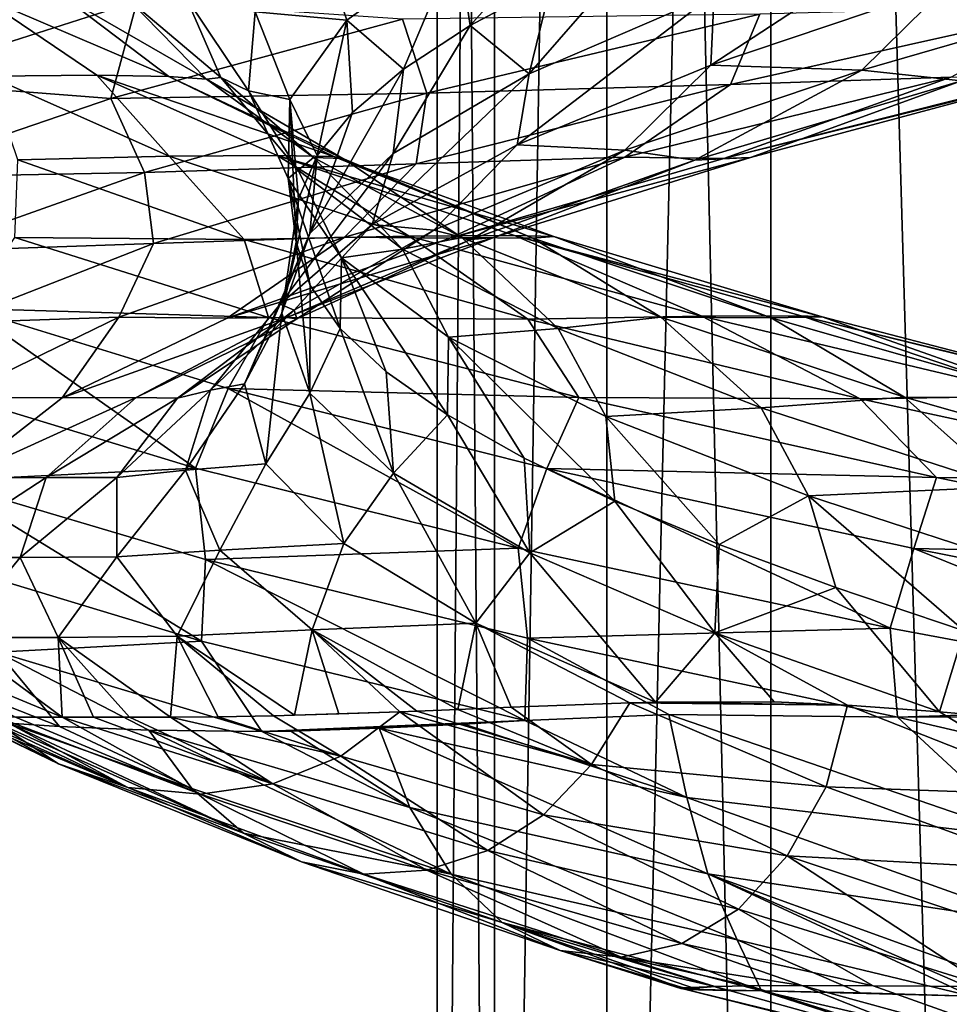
# Model space of a CAD drawing. Header units: metres. Extents: x -109 to 109, y -917 to 389.
# Tile 149 of 256: x -15.54 to -8.65, y -574.97 to -567.67. Entities that reach past the tile are written whole.
import ezdxf

# ---------------------------------------------------------------- set-up
doc = ezdxf.new("R2010")
doc.units = ezdxf.units.M
doc.layers.add('solid_24503124_XXX_01_SW0001', color=7, linetype='CONTINUOUS')

msp = doc.modelspace()

# ---------------------------------------------------------------- linework, layer by layer
at = {"layer": 'solid_24503124_XXX_01_SW0001'}
for points in [[(-12.446677, -536, -1.153355), (-12.446666, -589, -1.153364), (-12.446666, -589, 1.153364)], [(-12.446677, -536, -1.153355), (-12.02282, -536, -3.420787), (-12.446666, -589, -1.153364)], [(-12.446677, -536, 1.153355), (-12.446666, -589, 1.153364), (-12.022805, -589, 3.420848)], [(-12.446677, -536, 1.153355), (-12.446677, -536, -1.153355), (-12.446666, -589, 1.153364)], [(-12.02282, -536, 3.420787), (-12.446677, -536, 1.153355), (-12.022805, -589, 3.420848)], [(-12.02282, -536, -3.420787), (-12.022805, -589, -3.420848), (-12.446666, -589, -1.153364)], [(-12.02282, -536, -3.420787), (-11.189541, -536, -5.57173), (-12.022805, -589, -3.420848)], [(-11.189541, -536, 5.57173), (-12.02282, -536, 3.420787), (-12.022805, -589, 3.420848)], [(-11.189541, -536, -5.57173), (-11.1895, -589, -5.571813), (-12.022805, -589, -3.420848)], [(-11.189541, -536, 5.57173), (-12.022805, -589, 3.420848), (-11.1895, -589, 5.571813)], [(-11.189541, -536, -5.57173), (-9.975215, -536, -7.532933), (-11.1895, -589, -5.571813)], [(-11.189541, -536, 5.57173), (-11.1895, -589, 5.571813), (-9.97529, -589, 7.532837)], [(-9.975215, -536, 7.532933), (-11.189541, -536, 5.57173), (-9.97529, -589, 7.532837)], [(-9.975215, -536, -7.532933), (-9.97529, -589, -7.532837), (-11.1895, -589, -5.571813)], [(-9.975215, -536, -7.532933), (-8.421219, -589, -9.237588), (-9.97529, -589, -7.532837)], [(-9.975215, -536, 7.532933), (-9.97529, -589, 7.532837), (-8.421219, -589, 9.237588)], [(-9.975215, -536, -7.532933), (-8.421196, -536, -9.237612), (-8.421219, -589, -9.237588)], [(-8.421196, -536, 9.237612), (-9.975215, -536, 7.532933), (-8.421219, -589, 9.237588)], [(-12.29702, -567.090088, 5.799061), (-11.108786, -566.502686, 7.840318), (-12.202839, -567.718384, 5.771592)], [(-11.108786, -566.502686, 7.840318), (-11.599734, -567.397034, 6.90532), (-12.202839, -567.718384, 5.771592)], [(-10.418908, -568.010376, 9.167621), (-10.395983, -567.48291, 8.765985), (-8.708307, -566.891174, 10.443911)], [(-10.418908, -568.010376, 9.167621), (-8.708307, -566.891174, 10.443911), (-8.664308, -567.419678, 10.840956)], [(-16.525003, -568.130554, 9.176785), (-15.055043, -566.994629, 11.590578), (-16.826155, -567.579529, 8.822291)], [(-16.525003, -568.130554, 9.176785), (-14.669917, -567.537964, 11.920946), (-15.055043, -566.994629, 11.590578)], [(-13.32883, -567.028687, 3.852674), (-13.115928, -567.67749, 3.583363), (-13.794608, -567.615417, 1.490679)], [(-13.32883, -567.028687, 3.852674), (-12.29702, -567.090088, 5.799061), (-13.115928, -567.67749, 3.583363)], [(-11.764565, -568.074585, 6.819646), (-11.599734, -567.397034, 6.90532), (-10.894017, -567.07666, 7.973097)], [(-10.395983, -567.48291, 8.765985), (-11.764565, -568.074585, 6.819646), (-10.894017, -567.07666, 7.973097)], [(-13.115928, -567.67749, 3.583363), (-12.29702, -567.090088, 5.799061), (-12.697022, -568.040283, 4.583748)], [(-12.29702, -567.090088, 5.799061), (-12.202839, -567.718384, 5.771592), (-12.697022, -568.040283, 4.583748)], [(-11.764565, -568.074585, 6.819646), (-12.202839, -567.718384, 5.771592), (-11.599734, -567.397034, 6.90532)], [(-10.418908, -568.010376, 9.167621), (-8.664308, -567.419678, 10.840956), (-9.300047, -568.049072, 10.878997)], [(-8.664308, -567.419678, 10.840956), (-7.259343, -567.456726, 12.335523), (-9.300047, -568.049072, 10.878997)], [(-15.842166, -567.492188, -3.601118), (-14.967613, -568.08606, -6.317171), (-15.766237, -568.092102, -6.251059)], [(-14.435406, -568.095703, -5.733395), (-14.967613, -568.08606, -6.317171), (-15.842166, -567.492188, -3.601118)], [(-15.215054, -567.502808, -3.123763), (-14.435406, -568.095703, -5.733395), (-15.842166, -567.492188, -3.601118)], [(-14.154921, -568.114136, -4.557835), (-14.435406, -568.095703, -5.733395), (-15.215054, -567.502808, -3.123763)], [(-14.731516, -567.524231, -2.02825), (-14.154921, -568.114136, -4.557835), (-15.215054, -567.502808, -3.123763)], [(-14.306552, -567.509827, -0.210568), (-14.050089, -568.102173, -2.704136), (-14.731516, -567.524231, -2.02825)], [(-14.050089, -568.102173, -2.704136), (-14.154921, -568.114136, -4.557835), (-14.731516, -567.524231, -2.02825)], [(-13.844519, -568.202087, -0.916483), (-14.050089, -568.102173, -2.704136), (-14.306552, -567.509827, -0.210568)], [(-13.794608, -567.615417, 1.490679), (-13.844519, -568.202087, -0.916483), (-14.306552, -567.509827, -0.210568)], [(-11.855227, -568.601013, 7.214902), (-11.764565, -568.074585, 6.819646), (-10.395983, -567.48291, 8.765985)], [(-11.855227, -568.601013, 7.214902), (-10.395983, -567.48291, 8.765985), (-10.418908, -568.010376, 9.167621)], [(-9.300047, -568.049072, 10.878997), (-7.259343, -567.456726, 12.335523), (-8.562746, -568.128113, 12.165303)], [(-14.865024, -568.257935, 11.221583), (-14.669917, -567.537964, 11.920946), (-16.525003, -568.130554, 9.176785)], [(-14.865024, -568.257935, 11.221583), (-12.704072, -567.672058, 13.618356), (-14.669917, -567.537964, 11.920946)], [(-10.275273, -568.15509, 14.32486), (-7.637733, -567.567017, 15.88808), (-10.055908, -567.633728, 15.159885)], [(-8.641898, -568.101563, 14.601702), (-7.637733, -567.567017, 15.88808), (-10.275273, -568.15509, 14.32486)], [(-13.794608, -567.615417, 1.490679), (-13.53847, -568.264893, 1.259436), (-13.844519, -568.202087, -0.916483)], [(-13.794608, -567.615417, 1.490679), (-13.115928, -567.67749, 3.583363), (-13.53847, -568.264893, 1.259436)], [(-12.522863, -568.219971, 13.194069), (-10.055908, -567.633728, 15.159885), (-12.704072, -567.672058, 13.618356)], [(-10.275273, -568.15509, 14.32486), (-10.055908, -567.633728, 15.159885), (-12.522863, -568.219971, 13.194069)], [(-12.522863, -568.219971, 13.194069), (-12.704072, -567.672058, 13.618356), (-14.865024, -568.257935, 11.221583)], [(-13.53847, -568.264893, 1.259436), (-13.115928, -567.67749, 3.583363), (-13.335154, -568.681824, 2.103829)], [(-13.115928, -567.67749, 3.583363), (-13.07564, -568.361389, 3.35756), (-13.335154, -568.681824, 2.103829)], [(-13.115928, -567.67749, 3.583363), (-12.697022, -568.040283, 4.583748), (-13.07564, -568.361389, 3.35756)], [(-12.772965, -568.66626, 4.66408), (-12.697022, -568.040283, 4.583748), (-12.202839, -567.718384, 5.771592)], [(-11.764565, -568.074585, 6.819646), (-12.772965, -568.66626, 4.66408), (-12.202839, -567.718384, 5.771592)], [(-11.855227, -568.601013, 7.214902), (-10.418908, -568.010376, 9.167621), (-11.056263, -568.641357, 9.089366)], [(-10.418908, -568.010376, 9.167621), (-9.300047, -568.049072, 10.878997), (-11.056263, -568.641357, 9.089366)], [(-14.967613, -568.08606, -6.317171), (-14.432137, -568.684998, -8.909181), (-15.766237, -568.092102, -6.251059)], [(-15.766237, -568.092102, -6.251059), (-14.432137, -568.684998, -8.909181), (-15.552991, -568.712158, -8.286925)], [(-14.967613, -568.08606, -6.317171), (-13.631715, -568.679932, -8.83883), (-14.432137, -568.684998, -8.909181)], [(-13.212109, -568.68866, -8.167098), (-13.631715, -568.679932, -8.83883), (-14.967613, -568.08606, -6.317171)], [(-14.435406, -568.095703, -5.733395), (-13.212109, -568.68866, -8.167098), (-14.967613, -568.08606, -6.317171)], [(-13.147169, -568.704041, -6.948659), (-13.212109, -568.68866, -8.167098), (-14.435406, -568.095703, -5.733395)], [(-14.154921, -568.114136, -4.557835), (-13.147169, -568.704041, -6.948659), (-14.435406, -568.095703, -5.733395)], [(-14.050089, -568.102173, -2.704136), (-13.362556, -568.694519, -5.114523), (-14.154921, -568.114136, -4.557835)], [(-13.477668, -568.788818, -3.295998), (-13.362556, -568.694519, -5.114523), (-14.050089, -568.102173, -2.704136)], [(-13.844519, -568.202087, -0.916483), (-13.477668, -568.788818, -3.295998), (-14.050089, -568.102173, -2.704136)], [(-13.391484, -569.257935, 2.366203), (-13.07564, -568.361389, 3.35756), (-12.697022, -568.040283, 4.583748)], [(-12.772965, -568.66626, 4.66408), (-13.391484, -569.257935, 2.366203), (-12.697022, -568.040283, 4.583748)], [(-12.929309, -569.191711, 5.041359), (-12.772965, -568.66626, 4.66408), (-11.764565, -568.074585, 6.819646)], [(-12.929309, -569.191711, 5.041359), (-11.764565, -568.074585, 6.819646), (-11.855227, -568.601013, 7.214902)], [(-11.057218, -568.694031, 12.868622), (-8.641898, -568.101563, 14.601702), (-10.275273, -568.15509, 14.32486)], [(-10.323007, -568.702576, 12.553511), (-8.641898, -568.101563, 14.601702), (-11.057218, -568.694031, 12.868622)], [(-11.056263, -568.641357, 9.089366), (-9.300047, -568.049072, 10.878997), (-10.539412, -568.715759, 10.498399)], [(-9.300047, -568.049072, 10.878997), (-8.562746, -568.128113, 12.165303), (-10.539412, -568.715759, 10.498399)], [(-10.323007, -568.702576, 12.553511), (-7.978363, -568.111206, 14.160478), (-8.641898, -568.101563, 14.601702)], [(-7.91415, -568.103088, 13.373118), (-7.978363, -568.111206, 14.160478), (-10.323007, -568.702576, 12.553511)], [(-10.126249, -568.695496, 11.785974), (-7.91415, -568.103088, 13.373118), (-10.323007, -568.702576, 12.553511)], [(-8.562746, -568.128113, 12.165303), (-7.91415, -568.103088, 13.373118), (-10.126249, -568.695496, 11.785974)], [(-16.57766, -568.84375, 8.486893), (-14.865024, -568.257935, 11.221583), (-16.525003, -568.130554, 9.176785)], [(-13.362556, -568.694519, -5.114523), (-13.147169, -568.704041, -6.948659), (-14.154921, -568.114136, -4.557835)], [(-12.601628, -568.743164, 12.327126), (-10.275273, -568.15509, 14.32486), (-12.522863, -568.219971, 13.194069)], [(-11.057218, -568.694031, 12.868622), (-10.275273, -568.15509, 14.32486), (-12.601628, -568.743164, 12.327126)], [(-10.539412, -568.715759, 10.498399), (-8.562746, -568.128113, 12.165303), (-10.126249, -568.695496, 11.785974)], [(-14.614634, -568.806213, 10.833155), (-12.522863, -568.219971, 13.194069), (-14.865024, -568.257935, 11.221583)], [(-12.601628, -568.743164, 12.327126), (-12.522863, -568.219971, 13.194069), (-14.614634, -568.806213, 10.833155)], [(-13.844519, -568.202087, -0.916483), (-13.53847, -568.264893, 1.259436), (-13.55202, -568.852234, -1.102728)], [(-13.844519, -568.202087, -0.916483), (-13.55202, -568.852234, -1.102728), (-13.477668, -568.788818, -3.295998)], [(-14.614634, -568.806213, 10.833155), (-14.865024, -568.257935, 11.221583), (-16.57766, -568.84375, 8.486893)], [(-13.55202, -568.852234, -1.102728), (-13.53847, -568.264893, 1.259436), (-13.492569, -569.322388, -0.448548)], [(-13.53847, -568.264893, 1.259436), (-13.335154, -568.681824, 2.103829), (-13.474344, -569.001953, 0.831887)], [(-13.53847, -568.264893, 1.259436), (-13.474344, -569.001953, 0.831887), (-13.492569, -569.322388, -0.448548)], [(-13.391484, -569.257935, 2.366203), (-13.335154, -568.681824, 2.103829), (-13.07564, -568.361389, 3.35756)], [(-12.929309, -569.191711, 5.041359), (-11.855227, -568.601013, 7.214902), (-12.472192, -569.233643, 7.020636)], [(-11.855227, -568.601013, 7.214902), (-11.056263, -568.641357, 9.089366), (-12.472192, -569.233643, 7.020636)], [(-14.432137, -568.684998, -8.909181), (-13.875742, -569.302246, -10.865162), (-15.552991, -568.712158, -8.286925)], [(-13.631715, -568.679932, -8.83883), (-12.654246, -569.277893, -11.293485), (-14.432137, -568.684998, -8.909181)], [(-14.432137, -568.684998, -8.909181), (-12.654246, -569.277893, -11.293485), (-13.875742, -569.302246, -10.865162)], [(-13.631715, -568.679932, -8.83883), (-11.875119, -569.273804, -11.087732), (-12.654246, -569.277893, -11.293485)], [(-11.582498, -569.281555, -10.349763), (-11.875119, -569.273804, -11.087732), (-13.631715, -568.679932, -8.83883)], [(-13.212109, -568.68866, -8.167098), (-11.582498, -569.281555, -10.349763), (-13.631715, -568.679932, -8.83883)], [(-13.610495, -569.782349, 2.714612), (-13.391484, -569.257935, 2.366203), (-12.772965, -568.66626, 4.66408)], [(-13.610495, -569.782349, 2.714612), (-12.772965, -568.66626, 4.66408), (-12.929309, -569.191711, 5.041359)], [(-13.598827, -569.84967, -0.004554), (-13.474344, -569.001953, 0.831887), (-13.335154, -568.681824, 2.103829)], [(-13.391484, -569.257935, 2.366203), (-13.598827, -569.84967, -0.004554), (-13.335154, -568.681824, 2.103829)], [(-11.739575, -569.294006, -9.128422), (-11.582498, -569.281555, -10.349763), (-13.212109, -568.68866, -8.167098)], [(-13.147169, -568.704041, -6.948659), (-11.739575, -569.294006, -9.128422), (-13.212109, -568.68866, -8.167098)], [(-12.472192, -569.233643, 7.020636), (-11.056263, -568.641357, 9.089366), (-12.198554, -569.303406, 8.515616)], [(-11.056263, -568.641357, 9.089366), (-10.539412, -568.715759, 10.498399), (-12.198554, -569.303406, 8.515616)], [(-15.552991, -568.712158, -8.286925), (-13.875742, -569.302246, -10.865162), (-15.575352, -569.287537, -9.389986)], [(-14.547592, -569.331238, 9.957855), (-12.601628, -568.743164, 12.327126), (-14.614634, -568.806213, 10.833155)], [(-13.134178, -569.286438, 10.741404), (-12.601628, -568.743164, 12.327126), (-14.547592, -569.331238, 9.957855)], [(-13.477668, -568.788818, -3.295998), (-12.704839, -569.375488, -5.576063), (-13.362556, -568.694519, -5.114523)], [(-13.362556, -568.694519, -5.114523), (-12.265036, -569.286865, -7.368219), (-13.147169, -568.704041, -6.948659)], [(-12.704839, -569.375488, -5.576063), (-12.265036, -569.286865, -7.368219), (-13.362556, -568.694519, -5.114523)], [(-12.265036, -569.286865, -7.368219), (-11.739575, -569.294006, -9.128422), (-13.147169, -568.704041, -6.948659)], [(-13.134178, -569.286438, 10.741404), (-11.057218, -568.694031, 12.868622), (-12.601628, -568.743164, 12.327126)], [(-12.352666, -569.293945, 10.562982), (-11.057218, -568.694031, 12.868622), (-13.134178, -569.286438, 10.741404)], [(-12.352666, -569.293945, 10.562982), (-10.323007, -568.702576, 12.553511), (-11.057218, -568.694031, 12.868622)], [(-10.126249, -568.695496, 11.785974), (-10.323007, -568.702576, 12.553511), (-12.352666, -569.293945, 10.562982)], [(-12.02848, -569.287964, 9.837851), (-10.126249, -568.695496, 11.785974), (-12.352666, -569.293945, 10.562982)], [(-12.198554, -569.303406, 8.515616), (-10.539412, -568.715759, 10.498399), (-12.02848, -569.287964, 9.837851)], [(-10.539412, -568.715759, 10.498399), (-10.126249, -568.695496, 11.785974), (-12.02848, -569.287964, 9.837851)], [(-16.26495, -569.392456, 8.145424), (-14.614634, -568.806213, 10.833155), (-16.57766, -568.84375, 8.486893)], [(-14.547592, -569.331238, 9.957855), (-14.614634, -568.806213, 10.833155), (-16.26495, -569.392456, 8.145424)], [(-13.477668, -568.788818, -3.295998), (-13.55202, -568.852234, -1.102728), (-13.156736, -569.439636, -3.431556)], [(-13.477668, -568.788818, -3.295998), (-13.156736, -569.439636, -3.431556), (-12.704839, -569.375488, -5.576063)], [(-13.55202, -568.852234, -1.102728), (-13.492569, -569.322388, -0.448548), (-13.389239, -569.642883, -1.725025)], [(-13.55202, -568.852234, -1.102728), (-13.389239, -569.642883, -1.725025), (-13.165623, -569.962769, -2.983856)], [(-13.156736, -569.439636, -3.431556), (-13.55202, -568.852234, -1.102728), (-13.165623, -569.962769, -2.983856)], [(-13.598827, -569.84967, -0.004554), (-13.492569, -569.322388, -0.448548), (-13.474344, -569.001953, 0.831887)], [(-13.610495, -569.782349, 2.714612), (-12.929309, -569.191711, 5.041359), (-13.505825, -569.825928, 4.736227)], [(-12.929309, -569.191711, 5.041359), (-12.472192, -569.233643, 7.020636), (-13.505825, -569.825928, 4.736227)], [(-13.875135, -570.372986, 0.304589), (-13.598827, -569.84967, -0.004554), (-13.391484, -569.257935, 2.366203)], [(-13.875135, -570.372986, 0.304589), (-13.391484, -569.257935, 2.366203), (-13.610495, -569.782349, 2.714612)], [(-13.505825, -569.825928, 4.736227), (-12.472192, -569.233643, 7.020636), (-13.487576, -569.891052, 6.274537)], [(-12.472192, -569.233643, 7.020636), (-12.198554, -569.303406, 8.515616), (-13.487576, -569.891052, 6.274537)], [(-11.875119, -569.273804, -11.087732), (-10.485344, -569.870789, -13.327873), (-12.654246, -569.277893, -11.293485)], [(-11.875119, -569.273804, -11.087732), (-9.750129, -569.867676, -12.991826), (-10.485344, -569.870789, -13.327873)], [(-9.594952, -569.874451, -12.21172), (-9.750129, -569.867676, -12.991826), (-11.875119, -569.273804, -11.087732)], [(-11.582498, -569.281555, -10.349763), (-9.594952, -569.874451, -12.21172), (-11.875119, -569.273804, -11.087732)], [(-16.05162, -569.919312, 7.286073), (-14.547592, -569.331238, 9.957855), (-16.26495, -569.392456, 8.145424)], [(-14.806677, -569.878845, 8.284166), (-14.547592, -569.331238, 9.957855), (-16.05162, -569.919312, 7.286073)], [(-15.575352, -569.287537, -9.389986), (-13.697591, -569.879944, -11.964764), (-15.925103, -569.813171, -9.651571)], [(-13.875742, -569.302246, -10.865162), (-13.697591, -569.879944, -11.964764), (-15.575352, -569.287537, -9.389986)], [(-14.806677, -569.878845, 8.284166), (-13.134178, -569.286438, 10.741404), (-14.547592, -569.331238, 9.957855)], [(-14.003758, -569.885315, 8.249523), (-13.134178, -569.286438, 10.741404), (-14.806677, -569.878845, 8.284166)], [(-14.003758, -569.885315, 8.249523), (-12.352666, -569.293945, 10.562982), (-13.134178, -569.286438, 10.741404)], [(-12.02848, -569.287964, 9.837851), (-12.352666, -569.293945, 10.562982), (-14.003758, -569.885315, 8.249523)], [(-13.560299, -569.880371, 7.587471), (-12.02848, -569.287964, 9.837851), (-14.003758, -569.885315, 8.249523)], [(-12.654246, -569.277893, -11.293485), (-11.774807, -569.892273, -13.110914), (-13.875742, -569.302246, -10.865162)], [(-13.875742, -569.302246, -10.865162), (-11.774807, -569.892273, -13.110914), (-13.697591, -569.879944, -11.964764)], [(-13.598827, -569.84967, -0.004554), (-13.389505, -570.441345, -2.37501), (-13.492569, -569.322388, -0.448548)], [(-12.198554, -569.303406, 8.515616), (-12.02848, -569.287964, 9.837851), (-13.560299, -569.880371, 7.587471)], [(-13.487576, -569.891052, 6.274537), (-12.198554, -569.303406, 8.515616), (-13.560299, -569.880371, 7.587471)], [(-13.389505, -570.441345, -2.37501), (-13.389239, -569.642883, -1.725025), (-13.492569, -569.322388, -0.448548)], [(-12.704839, -569.375488, -5.576063), (-11.549874, -569.962158, -7.688688), (-12.265036, -569.286865, -7.368219)], [(-12.654246, -569.277893, -11.293485), (-10.485344, -569.870789, -13.327873), (-11.774807, -569.892273, -13.110914)], [(-12.265036, -569.286865, -7.368219), (-10.791109, -569.879211, -9.395947), (-11.739575, -569.294006, -9.128422)], [(-11.549874, -569.962158, -7.688688), (-10.791109, -569.879211, -9.395947), (-12.265036, -569.286865, -7.368219)], [(-11.739575, -569.294006, -9.128422), (-9.973746, -569.883911, -11.029042), (-11.582498, -569.281555, -10.349763)], [(-10.791109, -569.879211, -9.395947), (-9.973746, -569.883911, -11.029042), (-11.739575, -569.294006, -9.128422)], [(-9.973746, -569.883911, -11.029042), (-9.594952, -569.874451, -12.21172), (-11.582498, -569.281555, -10.349763)], [(-12.704839, -569.375488, -5.576063), (-13.156736, -569.439636, -3.431556), (-12.364128, -570.027039, -5.656627)], [(-12.704839, -569.375488, -5.576063), (-12.364128, -570.027039, -5.656627), (-11.549874, -569.962158, -7.688688)], [(-13.156736, -569.439636, -3.431556), (-13.165623, -569.962769, -2.983856), (-12.825065, -570.282166, -4.213906)], [(-13.156736, -569.439636, -3.431556), (-12.825065, -570.282166, -4.213906), (-12.370355, -570.60144, -5.405909)], [(-12.364128, -570.027039, -5.656627), (-13.156736, -569.439636, -3.431556), (-12.370355, -570.60144, -5.405909)], [(-13.389505, -570.441345, -2.37501), (-13.165623, -569.962769, -2.983856), (-13.389239, -569.642883, -1.725025)], [(-13.610495, -569.782349, 2.714612), (-13.505825, -569.825928, 4.736227), (-14.12608, -570.418274, 2.306937)], [(-13.875135, -570.372986, 0.304589), (-13.610495, -569.782349, 2.714612), (-14.12608, -570.418274, 2.306937)], [(-15.925103, -569.813171, -9.651571), (-14.236465, -570.996033, -12.433643), (-16.187771, -570.403625, -9.757615)], [(-15.925103, -569.813171, -9.651571), (-13.995942, -570.405701, -12.283809), (-14.236465, -570.996033, -12.433643)], [(-13.697591, -569.879944, -11.964764), (-13.995942, -570.405701, -12.283809), (-15.925103, -569.813171, -9.651571)], [(-13.505825, -569.825928, 4.736227), (-13.487576, -569.891052, 6.274537), (-14.371229, -570.478699, 3.844574)], [(-14.12608, -570.418274, 2.306937), (-13.505825, -569.825928, 4.736227), (-14.371229, -570.478699, 3.844574)], [(-13.716226, -570.963684, -2.114608), (-13.598827, -569.84967, -0.004554), (-13.875135, -570.372986, 0.304589)], [(-13.716226, -570.963684, -2.114608), (-13.389505, -570.441345, -2.37501), (-13.598827, -569.84967, -0.004554)], [(-16.025211, -570.471313, 5.572366), (-14.806677, -569.878845, 8.284166), (-16.05162, -569.919312, 7.286073)], [(-15.226392, -570.476624, 5.68316), (-14.806677, -569.878845, 8.284166), (-16.025211, -570.471313, 5.572366)], [(-15.226392, -570.476624, 5.68316), (-14.003758, -569.885315, 8.249523), (-14.806677, -569.878845, 8.284166)], [(-13.560299, -569.880371, 7.587471), (-14.003758, -569.885315, 8.249523), (-15.226392, -570.476624, 5.68316)], [(-14.67637, -570.472778, 5.103939), (-13.560299, -569.880371, 7.587471), (-15.226392, -570.476624, 5.68316)], [(-13.487576, -569.891052, 6.274537), (-13.560299, -569.880371, 7.587471), (-14.67637, -570.472778, 5.103939)], [(-14.371229, -570.478699, 3.844574), (-13.487576, -569.891052, 6.274537), (-14.67637, -570.472778, 5.103939)], [(-13.697591, -569.879944, -11.964764), (-11.397403, -570.472351, -14.169531), (-13.995942, -570.405701, -12.283809)], [(-11.774807, -569.892273, -13.110914), (-11.397403, -570.472351, -14.169531), (-13.697591, -569.879944, -11.964764)], [(-10.485344, -569.870789, -13.327873), (-9.313837, -570.482361, -14.955795), (-11.774807, -569.892273, -13.110914)], [(-11.774807, -569.892273, -13.110914), (-9.313837, -570.482361, -14.955795), (-11.397403, -570.472351, -14.169531)], [(-11.549874, -569.962158, -7.688688), (-10.04695, -570.548889, -9.569639), (-10.791109, -569.879211, -9.395947)], [(-10.791109, -569.879211, -9.395947), (-8.984488, -570.471619, -11.133191), (-9.973746, -569.883911, -11.029042)], [(-10.04695, -570.548889, -9.569639), (-8.984488, -570.471619, -11.133191), (-10.791109, -569.879211, -9.395947)], [(-9.750129, -569.867676, -12.991826), (-7.994604, -570.463684, -14.953618), (-10.485344, -569.870789, -13.327873)], [(-10.485344, -569.870789, -13.327873), (-7.994604, -570.463684, -14.953618), (-9.313837, -570.482361, -14.955795)], [(-9.973746, -569.883911, -11.029042), (-7.903038, -570.473816, -12.592506), (-9.594952, -569.874451, -12.21172)], [(-8.984488, -570.471619, -11.133191), (-7.903038, -570.473816, -12.592506), (-9.973746, -569.883911, -11.029042)], [(-9.750129, -569.867676, -12.991826), (-7.325572, -570.461548, -14.497144), (-7.994604, -570.463684, -14.953618)], [(-7.31289, -570.467407, -13.699244), (-7.325572, -570.461548, -14.497144), (-9.750129, -569.867676, -12.991826)], [(-9.594952, -569.874451, -12.21172), (-7.31289, -570.467407, -13.699244), (-9.750129, -569.867676, -12.991826)], [(-7.903038, -570.473816, -12.592506), (-7.31289, -570.467407, -13.699244), (-9.594952, -569.874451, -12.21172)], [(-13.389505, -570.441345, -2.37501), (-12.770492, -571.03302, -4.672868), (-13.165623, -569.962769, -2.983856)], [(-12.770492, -571.03302, -4.672868), (-12.825065, -570.282166, -4.213906), (-13.165623, -569.962769, -2.983856)], [(-11.549874, -569.962158, -7.688688), (-12.364128, -570.027039, -5.656627), (-11.198804, -570.61438, -7.711452)], [(-11.549874, -569.962158, -7.688688), (-11.198804, -570.61438, -7.711452), (-10.04695, -570.548889, -9.569639)], [(-12.364128, -570.027039, -5.656627), (-12.370355, -570.60144, -5.405909), (-11.803482, -570.921265, -6.551516)], [(-12.364128, -570.027039, -5.656627), (-11.803482, -570.921265, -6.551516), (-11.130264, -571.241333, -7.639178)], [(-11.198804, -570.61438, -7.711452), (-12.364128, -570.027039, -5.656627), (-11.130264, -571.241333, -7.639178)], [(-12.770492, -571.03302, -4.672868), (-12.370355, -570.60144, -5.405909), (-12.825065, -570.282166, -4.213906)], [(-16.187771, -570.403625, -9.757615), (-14.236465, -570.996033, -12.433643), (-16.129316, -571.090637, -10.042293)], [(-14.12608, -570.418274, 2.306937), (-14.371229, -570.478699, 3.844574), (-14.820116, -571.066284, 1.298307)], [(-14.311815, -571.010559, -0.193563), (-14.12608, -570.418274, 2.306937), (-14.820116, -571.066284, 1.298307)], [(-13.875135, -570.372986, 0.304589), (-14.12608, -570.418274, 2.306937), (-14.311815, -571.010559, -0.193563)], [(-13.716226, -570.963684, -2.114608), (-13.875135, -570.372986, 0.304589), (-14.311815, -571.010559, -0.193563)], [(-13.995942, -570.405701, -12.283809), (-11.846119, -571.58844, -14.725166), (-14.236465, -570.996033, -12.433643)], [(-13.995942, -570.405701, -12.283809), (-11.634964, -570.99823, -14.536006), (-11.846119, -571.58844, -14.725166)], [(-11.397403, -570.472351, -14.169531), (-11.634964, -570.99823, -14.536006), (-13.995942, -570.405701, -12.283809)], [(-13.138769, -571.554321, -4.469337), (-13.389505, -570.441345, -2.37501), (-13.716226, -570.963684, -2.114608)], [(-13.138769, -571.554321, -4.469337), (-12.770492, -571.03302, -4.672868), (-13.389505, -570.441345, -2.37501)], [(-15.984948, -571.067993, 2.943629), (-15.226392, -570.476624, 5.68316), (-16.025211, -570.471313, 5.572366)], [(-14.67637, -570.472778, 5.103939), (-15.226392, -570.476624, 5.68316), (-15.984948, -571.067993, 2.943629)], [(-15.342985, -571.065186, 2.464195), (-14.67637, -570.472778, 5.103939), (-15.984948, -571.067993, 2.943629)], [(-14.371229, -570.478699, 3.844574), (-14.67637, -570.472778, 5.103939), (-15.342985, -571.065186, 2.464195)], [(-14.820116, -571.066284, 1.298307), (-14.371229, -570.478699, 3.844574), (-15.342985, -571.065186, 2.464195)], [(-11.397403, -570.472351, -14.169531), (-8.747556, -571.064758, -15.940045), (-11.634964, -570.99823, -14.536006)], [(-9.313837, -570.482361, -14.955795), (-8.747556, -571.064758, -15.940045), (-11.397403, -570.472351, -14.169531)], [(-10.04695, -570.548889, -9.569639), (-8.239738, -571.135559, -11.160102), (-8.984488, -570.471619, -11.133191)], [(-7.994604, -570.463684, -14.953618), (-6.572353, -571.072449, -16.349598), (-9.313837, -570.482361, -14.955795)], [(-9.313837, -570.482361, -14.955795), (-6.572353, -571.072449, -16.349598), (-8.747556, -571.064758, -15.940045)], [(-8.984488, -570.471619, -11.133191), (-6.902252, -571.063965, -12.529258), (-7.903038, -570.473816, -12.592506)], [(-8.239738, -571.135559, -11.160102), (-6.902252, -571.063965, -12.529258), (-8.984488, -570.471619, -11.133191)], [(-10.04695, -570.548889, -9.569639), (-11.198804, -570.61438, -7.711452), (-9.695217, -571.201782, -9.533219)], [(-10.04695, -570.548889, -9.569639), (-9.695217, -571.201782, -9.533219), (-8.239738, -571.135559, -11.160102)], [(-12.770492, -571.03302, -4.672868), (-11.760395, -571.624756, -6.827435), (-12.370355, -570.60144, -5.405909)], [(-11.760395, -571.624756, -6.827435), (-11.803482, -570.921265, -6.551516), (-12.370355, -570.60144, -5.405909)], [(-11.198804, -570.61438, -7.711452), (-11.130264, -571.241333, -7.639178), (-10.358913, -571.560852, -8.656773)], [(-9.695217, -571.201782, -9.533219), (-11.198804, -570.61438, -7.711452), (-10.358913, -571.560852, -8.656773)], [(-11.760395, -571.624756, -6.827435), (-11.130264, -571.241333, -7.639178), (-11.803482, -570.921265, -6.551516)], [(-14.236465, -570.996033, -12.433643), (-14.162586, -571.674194, -12.666452), (-16.129316, -571.090637, -10.042293)], [(-14.311815, -571.010559, -0.193563), (-14.820116, -571.066284, 1.298307), (-14.821083, -571.653931, -1.28731)], [(-14.058058, -571.602844, -2.687937), (-14.311815, -571.010559, -0.193563), (-14.821083, -571.653931, -1.28731)], [(-13.716226, -570.963684, -2.114608), (-14.311815, -571.010559, -0.193563), (-14.058058, -571.602844, -2.687937)], [(-14.236465, -570.996033, -12.433643), (-11.846119, -571.58844, -14.725166), (-14.162586, -571.674194, -12.666452)], [(-13.138769, -571.554321, -4.469337), (-13.716226, -570.963684, -2.114608), (-14.058058, -571.602844, -2.687937)], [(-11.634964, -570.99823, -14.536006), (-9.092349, -572.180908, -16.565409), (-11.846119, -571.58844, -14.725166)], [(-11.634964, -570.99823, -14.536006), (-8.917, -571.590759, -16.342676), (-9.092349, -572.180908, -16.565409)], [(-8.747556, -571.064758, -15.940045), (-8.917, -571.590759, -16.342676), (-11.634964, -570.99823, -14.536006)], [(-15.342985, -571.065186, 2.464195), (-15.984948, -571.067993, 2.943629), (-16.253208, -571.659363, 0.113548)], [(-15.537478, -571.657654, -0.251645), (-15.342985, -571.065186, 2.464195), (-16.253208, -571.659363, 0.113548)], [(-14.192978, -572.278564, -12.485364), (-16.154459, -571.686035, -9.815459), (-16.129316, -571.090637, -10.042293)], [(-14.192978, -572.278564, -12.485364), (-16.129316, -571.090637, -10.042293), (-14.162586, -571.674194, -12.666452)], [(-14.820116, -571.066284, 1.298307), (-15.342985, -571.065186, 2.464195), (-15.537478, -571.657654, -0.251645)], [(-14.821083, -571.653931, -1.28731), (-14.820116, -571.066284, 1.298307), (-15.537478, -571.657654, -0.251645)], [(-12.160722, -572.144958, -6.687591), (-12.770492, -571.03302, -4.672868), (-13.138769, -571.554321, -4.469337)], [(-12.160722, -572.144958, -6.687591), (-11.760395, -571.624756, -6.827435), (-12.770492, -571.03302, -4.672868)], [(-8.747556, -571.064758, -15.940045), (-5.832528, -571.657227, -17.225508), (-8.917, -571.590759, -16.342676)], [(-6.572353, -571.072449, -16.349598), (-5.832528, -571.657227, -17.225508), (-8.747556, -571.064758, -15.940045)], [(-8.239738, -571.135559, -11.160102), (-9.695217, -571.201782, -9.533219), (-7.897261, -571.789185, -11.064996)], [(-11.760395, -571.624756, -6.827435), (-10.390201, -572.216431, -8.773203), (-11.130264, -571.241333, -7.639178)], [(-10.390201, -572.216431, -8.773203), (-10.358913, -571.560852, -8.656773), (-11.130264, -571.241333, -7.639178)], [(-9.695217, -571.201782, -9.533219), (-10.358913, -571.560852, -8.656773), (-9.494844, -571.880371, -9.596659)], [(-9.695217, -571.201782, -9.533219), (-9.494844, -571.880371, -9.596659), (-8.544124, -572.200317, -10.451688)], [(-7.897261, -571.789185, -11.064996), (-9.695217, -571.201782, -9.533219), (-8.544124, -572.200317, -10.451688)], [(-14.058058, -571.602844, -2.687937), (-14.821083, -571.653931, -1.28731), (-14.373764, -572.241577, -3.833894)], [(-13.373458, -572.195129, -5.100007), (-14.058058, -571.602844, -2.687937), (-14.373764, -572.241577, -3.833894)], [(-11.846119, -571.58844, -14.725166), (-11.77725, -572.256531, -14.906149), (-14.162586, -571.674194, -12.666452)], [(-13.138769, -571.554321, -4.469337), (-14.058058, -571.602844, -2.687937), (-13.373458, -572.195129, -5.100007)], [(-12.160722, -572.144958, -6.687591), (-13.138769, -571.554321, -4.469337), (-13.373458, -572.195129, -5.100007)], [(-11.846119, -571.58844, -14.725166), (-9.092349, -572.180908, -16.565409), (-11.77725, -572.256531, -14.906149)], [(-10.390201, -572.216431, -8.773203), (-9.494844, -571.880371, -9.596659), (-10.358913, -571.560852, -8.656773)], [(-8.917, -571.590759, -16.342676), (-6.05733, -572.747864, -17.89481), (-9.092349, -572.180908, -16.565409)], [(-8.917, -571.590759, -16.342676), (-5.928623, -572.183289, -17.651814), (-6.05733, -572.747864, -17.89481)], [(-5.832528, -571.657227, -17.225508), (-5.928623, -572.183289, -17.651814), (-8.917, -571.590759, -16.342676)], [(-15.537478, -571.657654, -0.251645), (-16.253208, -571.659363, 0.113548), (-16.024088, -572.250671, -2.719827)], [(-15.254622, -572.250061, -2.959555), (-15.537478, -571.657654, -0.251645), (-16.024088, -572.250671, -2.719827)], [(-14.821083, -571.653931, -1.28731), (-15.537478, -571.657654, -0.251645), (-15.254622, -572.250061, -2.959555)], [(-14.373764, -572.241577, -3.833894), (-14.821083, -571.653931, -1.28731), (-15.254622, -572.250061, -2.959555)], [(-11.797373, -572.866455, -14.770865), (-14.192978, -572.278564, -12.485364), (-14.162586, -571.674194, -12.666452)], [(-11.797373, -572.866455, -14.770865), (-14.162586, -571.674194, -12.666452), (-11.77725, -572.256531, -14.906149)], [(-10.830534, -572.729065, -8.678688), (-11.760395, -571.624756, -6.827435), (-12.160722, -572.144958, -6.687591)], [(-10.830534, -572.729065, -8.678688), (-10.390201, -572.216431, -8.773203), (-11.760395, -571.624756, -6.827435)], [(-15.702374, -572.358765, -10.015568), (-16.154459, -571.686035, -9.815459), (-14.192978, -572.278564, -12.485364)], [(-10.390201, -572.216431, -8.773203), (-8.725525, -572.802307, -10.430672), (-9.494844, -571.880371, -9.596659)], [(-8.725525, -572.802307, -10.430672), (-8.544124, -572.200317, -10.451688), (-9.494844, -571.880371, -9.596659)], [(-12.160722, -572.144958, -6.687591), (-13.373458, -572.195129, -5.100007), (-12.29501, -572.784241, -7.333962)], [(-12.160722, -572.144958, -6.687591), (-12.29501, -572.784241, -7.333962), (-11.89985, -572.7677, -7.70161)], [(-11.020482, -572.734314, -8.508163), (-12.160722, -572.144958, -6.687591), (-11.89985, -572.7677, -7.70161)], [(-11.020482, -572.734314, -8.508163), (-10.830534, -572.729065, -8.678688), (-12.160722, -572.144958, -6.687591)], [(-9.092349, -572.180908, -16.565409), (-9.036329, -572.84082, -16.71361), (-11.77725, -572.256531, -14.906149)], [(-9.092349, -572.180908, -16.565409), (-6.05733, -572.747864, -17.89481), (-9.036329, -572.84082, -16.71361)], [(-15.224383, -572.840637, -5.439575), (-16.024088, -572.250671, -2.719827), (-16.656275, -572.248596, -3.232146)], [(-15.570696, -572.839905, -5.630443), (-15.224383, -572.840637, -5.439575), (-16.656275, -572.248596, -3.232146)], [(-15.254622, -572.250061, -2.959555), (-16.024088, -572.250671, -2.719827), (-15.224383, -572.840637, -5.439575)], [(-14.373764, -572.241577, -3.833894), (-15.254622, -572.250061, -2.959555), (-14.422752, -572.840454, -5.611055)], [(-14.99228, -572.841064, -5.426251), (-15.254622, -572.250061, -2.959555), (-15.224383, -572.840637, -5.439575)], [(-14.725906, -572.841248, -5.482072), (-14.422752, -572.840454, -5.611055), (-15.254622, -572.250061, -2.959555)], [(-14.99228, -572.841064, -5.426251), (-14.725906, -572.841248, -5.482072), (-15.254622, -572.250061, -2.959555)], [(-14.070755, -572.837463, -5.821663), (-14.373764, -572.241577, -3.833894), (-14.422752, -572.840454, -5.611055)], [(-13.373458, -572.195129, -5.100007), (-14.373764, -572.241577, -3.833894), (-13.502952, -572.82666, -6.250412)], [(-13.658456, -572.830383, -6.124632), (-13.502952, -572.82666, -6.250412), (-14.373764, -572.241577, -3.833894)], [(-14.070755, -572.837463, -5.821663), (-13.658456, -572.830383, -6.124632), (-14.373764, -572.241577, -3.833894)], [(-13.373458, -572.195129, -5.100007), (-13.502952, -572.82666, -6.250412), (-13.174464, -572.8172, -6.531047)], [(-12.72463, -572.801392, -6.936353), (-13.373458, -572.195129, -5.100007), (-13.174464, -572.8172, -6.531047)], [(-12.59781, -572.796509, -7.053126), (-12.29501, -572.784241, -7.333962), (-13.373458, -572.195129, -5.100007)], [(-12.72463, -572.801392, -6.936353), (-12.59781, -572.796509, -7.053126), (-13.373458, -572.195129, -5.100007)], [(-10.731785, -572.819885, -15.645109), (-11.797373, -572.866455, -14.770865), (-11.77725, -572.256531, -14.906149)], [(-10.731785, -572.819885, -15.645109), (-11.77725, -572.256531, -14.906149), (-9.036329, -572.84082, -16.71361)], [(-9.950114, -572.726685, -9.447447), (-10.390201, -572.216431, -8.773203), (-10.830534, -572.729065, -8.678688)], [(-9.40806, -572.751404, -9.898901), (-8.725525, -572.802307, -10.430672), (-10.390201, -572.216431, -8.773203)], [(-9.40806, -572.751404, -9.898901), (-10.390201, -572.216431, -8.773203), (-9.950114, -572.726685, -9.447447)], [(-8.725525, -572.802307, -10.430672), (-8.497381, -572.819885, -10.597304), (-8.544124, -572.200317, -10.451688)], [(-15.244854, -572.909546, -9.92467), (-16.728813, -572.323792, -7.14776), (-15.702374, -572.358765, -10.015568)], [(-15.621637, -572.885376, -8.903455), (-16.728813, -572.323792, -7.14776), (-15.244854, -572.909546, -9.92467)], [(-13.745282, -572.946228, -12.564503), (-15.702374, -572.358765, -10.015568), (-14.192978, -572.278564, -12.485364)], [(-13.745282, -572.946228, -12.564503), (-14.192978, -572.278564, -12.485364), (-11.797373, -572.866455, -14.770865)], [(-14.584007, -572.93689, -11.256349), (-15.702374, -572.358765, -10.015568), (-13.745282, -572.946228, -12.564503)], [(-14.584007, -572.93689, -11.256349), (-15.244854, -572.909546, -9.92467), (-15.702374, -572.358765, -10.015568)], [(-11.304389, -573.192139, -8.731471), (-11.89985, -572.7677, -7.70161), (-12.29501, -572.784241, -7.333962)], [(-11.304389, -573.192139, -8.731471), (-11.020482, -572.734314, -8.508163), (-11.89985, -572.7677, -7.70161)], [(-11.304389, -573.192139, -8.731471), (-9.565505, -573.357544, -10.153174), (-11.020482, -572.734314, -8.508163)], [(-9.40806, -572.751404, -9.898901), (-10.830534, -572.729065, -8.678688), (-11.020482, -572.734314, -8.508163)], [(-9.565505, -573.357544, -10.153174), (-9.40806, -572.751404, -9.898901), (-11.020482, -572.734314, -8.508163)], [(-9.40806, -572.751404, -9.898901), (-9.950114, -572.726685, -9.447447), (-10.830534, -572.729065, -8.678688)], [(-7.706389, -573.423706, -11.306683), (-9.40806, -572.751404, -9.898901), (-9.565505, -573.357544, -10.153174)], [(-7.706389, -573.423706, -11.306683), (-8.725525, -572.802307, -10.430672), (-9.40806, -572.751404, -9.898901)], [(-6.05733, -572.747864, -17.89481), (-7.208167, -572.839478, -17.54324), (-9.036329, -572.84082, -16.71361)], [(-14.738536, -573.36261, -8.052911), (-15.914625, -572.841675, -6.38502), (-15.959379, -572.845703, -6.817491)], [(-15.25133, -573.18573, -8.333836), (-15.959379, -572.845703, -6.817491), (-15.943014, -572.853577, -7.363431)], [(-14.738536, -573.36261, -8.052911), (-15.959379, -572.845703, -6.817491), (-15.25133, -573.18573, -8.333836)], [(-14.738536, -573.36261, -8.052911), (-15.825725, -572.840088, -6.051075), (-15.914625, -572.841675, -6.38502)], [(-14.738536, -573.36261, -8.052911), (-15.707213, -572.839722, -5.803986), (-15.825725, -572.840088, -6.051075)], [(-14.200373, -573.41156, -7.758574), (-15.570696, -572.839905, -5.630443), (-15.707213, -572.839722, -5.803986)], [(-14.200373, -573.41156, -7.758574), (-15.707213, -572.839722, -5.803986), (-14.738536, -573.36261, -8.052911)], [(-14.200373, -573.41156, -7.758574), (-15.224383, -572.840637, -5.439575), (-15.570696, -572.839905, -5.630443)], [(-13.66513, -573.333679, -7.466455), (-14.99228, -572.841064, -5.426251), (-15.224383, -572.840637, -5.439575)], [(-13.66513, -573.333679, -7.466455), (-15.224383, -572.840637, -5.439575), (-14.200373, -573.41156, -7.758574)], [(-13.66513, -573.333679, -7.466455), (-14.725906, -572.841248, -5.482072), (-14.99228, -572.841064, -5.426251)], [(-13.66513, -573.333679, -7.466455), (-14.422752, -572.840454, -5.611055), (-14.725906, -572.841248, -5.482072)], [(-13.161093, -573.130005, -7.191742), (-14.070755, -572.837463, -5.821663), (-14.422752, -572.840454, -5.611055)], [(-13.161093, -573.130005, -7.191742), (-14.422752, -572.840454, -5.611055), (-13.66513, -573.333679, -7.466455)], [(-13.161093, -573.130005, -7.191742), (-13.658456, -572.830383, -6.124632), (-14.070755, -572.837463, -5.821663)], [(-12.72463, -572.801392, -6.936353), (-13.502952, -572.82666, -6.250412), (-13.658456, -572.830383, -6.124632)], [(-13.161093, -573.130005, -7.191742), (-12.72463, -572.801392, -6.936353), (-13.658456, -572.830383, -6.124632)], [(-12.72463, -572.801392, -6.936353), (-13.174464, -572.8172, -6.531047), (-13.502952, -572.82666, -6.250412)], [(-13.161093, -573.130005, -7.191742), (-11.659802, -573.564026, -9.004207), (-12.72463, -572.801392, -6.936353)], [(-11.304389, -573.192139, -8.731471), (-12.59781, -572.796509, -7.053126), (-12.72463, -572.801392, -6.936353)], [(-11.304389, -573.192139, -8.731471), (-12.72463, -572.801392, -6.936353), (-11.659802, -573.564026, -9.004207)], [(-11.304389, -573.192139, -8.731471), (-12.29501, -572.784241, -7.333962), (-12.59781, -572.796509, -7.053126)], [(-10.598251, -573.434753, -15.550136), (-11.797373, -572.866455, -14.770865), (-10.731785, -572.819885, -15.645109)], [(-8.070572, -573.734131, -17.102297), (-10.731785, -572.819885, -15.645109), (-9.036329, -572.84082, -16.71361)], [(-10.598251, -573.434753, -15.550136), (-10.731785, -572.819885, -15.645109), (-8.070572, -573.734131, -17.102297)], [(-8.113298, -573.055603, -17.17955), (-9.036329, -572.84082, -16.71361), (-7.208167, -572.839478, -17.54324)], [(-8.070572, -573.734131, -17.102297), (-9.036329, -572.84082, -16.71361), (-8.113298, -573.055603, -17.17955)], [(-7.706389, -573.423706, -11.306683), (-8.497381, -572.819885, -10.597304), (-8.725525, -572.802307, -10.430672)], [(-15.25133, -573.18573, -8.333836), (-15.943014, -572.853577, -7.363431), (-15.921248, -572.857117, -7.566666)], [(-15.25133, -573.18573, -8.333836), (-15.921248, -572.857117, -7.566666), (-15.842254, -572.866394, -8.047504)], [(-15.25133, -573.18573, -8.333836), (-15.842254, -572.866394, -8.047504), (-15.720785, -572.877563, -8.562164)], [(-13.88278, -573.700623, -10.720412), (-15.720785, -572.877563, -8.562164), (-15.621637, -572.885376, -8.903455)], [(-15.25133, -573.18573, -8.333836), (-15.720785, -572.877563, -8.562164), (-13.88278, -573.700623, -10.720412)], [(-14.263803, -573.369568, -11.016777), (-15.621637, -572.885376, -8.903455), (-15.244854, -572.909546, -9.92467)], [(-13.88278, -573.700623, -10.720412), (-15.621637, -572.885376, -8.903455), (-14.263803, -573.369568, -11.016777)], [(-14.263803, -573.369568, -11.016777), (-15.244854, -572.909546, -9.92467), (-14.584007, -572.93689, -11.256349)], [(-13.745282, -572.946228, -12.564503), (-11.797373, -572.866455, -14.770865), (-12.246175, -572.891785, -14.340559)], [(-12.876309, -572.922974, -13.663738), (-13.745282, -572.946228, -12.564503), (-12.246175, -572.891785, -14.340559)], [(-10.598251, -573.434753, -15.550136), (-12.876309, -572.922974, -13.663738), (-12.246175, -572.891785, -14.340559)], [(-10.598251, -573.434753, -15.550136), (-12.246175, -572.891785, -14.340559), (-11.797373, -572.866455, -14.770865)], [(-12.650689, -573.509888, -13.427534), (-14.584007, -572.93689, -11.256349), (-13.745282, -572.946228, -12.564503)], [(-12.342934, -574.002686, -13.096902), (-14.584007, -572.93689, -11.256349), (-12.650689, -573.509888, -13.427534)], [(-14.263803, -573.369568, -11.016777), (-14.584007, -572.93689, -11.256349), (-12.342934, -574.002686, -13.096902)], [(-12.876309, -572.922974, -13.663738), (-13.531695, -572.943298, -12.855037), (-13.745282, -572.946228, -12.564503)], [(-12.650689, -573.509888, -13.427534), (-13.745282, -572.946228, -12.564503), (-13.531695, -572.943298, -12.855037)], [(-12.650689, -573.509888, -13.427534), (-13.531695, -572.943298, -12.855037), (-12.876309, -572.922974, -13.663738)], [(-10.44171, -574.000793, -15.316192), (-12.876309, -572.922974, -13.663738), (-10.598251, -573.434753, -15.550136)], [(-12.650689, -573.509888, -13.427534), (-12.876309, -572.922974, -13.663738), (-10.44171, -574.000793, -15.316192)], [(-13.161093, -573.130005, -7.191742), (-13.66513, -573.333679, -7.466455), (-12.072473, -573.82782, -9.32095)], [(-13.161093, -573.130005, -7.191742), (-12.072473, -573.82782, -9.32095), (-11.659802, -573.564026, -9.004207)], [(-15.25133, -573.18573, -8.333836), (-13.88278, -573.700623, -10.720412), (-13.451303, -573.912354, -10.385287)], [(-14.738536, -573.36261, -8.052911), (-15.25133, -573.18573, -8.333836), (-13.451303, -573.912354, -10.385287)], [(-11.304389, -573.192139, -8.731471), (-11.659802, -573.564026, -9.004207), (-9.854043, -573.86792, -10.45597)], [(-11.304389, -573.192139, -8.731471), (-9.854043, -573.86792, -10.45597), (-9.565505, -573.357544, -10.153174)], [(-13.66513, -573.333679, -7.466455), (-14.200373, -573.41156, -7.758574), (-12.523617, -573.97467, -9.668051)], [(-13.66513, -573.333679, -7.466455), (-12.523617, -573.97467, -9.668051), (-12.072473, -573.82782, -9.32095)], [(-7.864502, -573.973816, -11.534534), (-9.565505, -573.357544, -10.153174), (-9.854043, -573.86792, -10.45597)], [(-7.864502, -573.973816, -11.534534), (-7.706389, -573.423706, -11.306683), (-9.565505, -573.357544, -10.153174)], [(-14.738536, -573.36261, -8.052911), (-13.451303, -573.912354, -10.385287), (-12.990737, -574.003296, -10.028602)], [(-14.200373, -573.41156, -7.758574), (-14.738536, -573.36261, -8.052911), (-12.990737, -574.003296, -10.028602)], [(-13.88278, -573.700623, -10.720412), (-14.263803, -573.369568, -11.016777), (-12.342934, -574.002686, -13.096902)], [(-14.200373, -573.41156, -7.758574), (-12.990737, -574.003296, -10.028602), (-12.523617, -573.97467, -9.668051)], [(-10.598251, -573.434753, -15.550136), (-8.070572, -573.734131, -17.102297), (-7.971826, -574.372986, -16.886471)], [(-10.44171, -574.000793, -15.316192), (-10.598251, -573.434753, -15.550136), (-7.971826, -574.372986, -16.886471)], [(-12.650689, -573.509888, -13.427534), (-10.44171, -574.000793, -15.316192), (-10.224338, -574.489197, -14.991336)], [(-12.342934, -574.002686, -13.096902), (-12.650689, -573.509888, -13.427534), (-10.224338, -574.489197, -14.991336)], [(-11.659802, -573.564026, -9.004207), (-12.072473, -573.82782, -9.32095), (-10.215797, -574.263855, -10.835705)], [(-11.659802, -573.564026, -9.004207), (-10.215797, -574.263855, -10.835705), (-9.854043, -573.86792, -10.45597)], [(-13.88278, -573.700623, -10.720412), (-12.342934, -574.002686, -13.096902), (-11.965409, -574.362793, -12.691897)], [(-13.451303, -573.912354, -10.385287), (-13.88278, -573.700623, -10.720412), (-11.965409, -574.362793, -12.691897)], [(-12.072473, -573.82782, -9.32095), (-12.523617, -573.97467, -9.668051), (-10.634283, -574.516296, -11.27653)], [(-12.072473, -573.82782, -9.32095), (-10.634283, -574.516296, -11.27653), (-10.215797, -574.263855, -10.835705)], [(-8.372933, -574.834595, -12.232849), (-9.854043, -573.86792, -10.45597), (-10.215797, -574.263855, -10.835705)], [(-8.083515, -574.454468, -11.850118), (-7.864502, -573.973816, -11.534534), (-9.854043, -573.86792, -10.45597)], [(-8.372933, -574.834595, -12.232849), (-8.083515, -574.454468, -11.850118), (-9.854043, -573.86792, -10.45597)], [(-13.451303, -573.912354, -10.385287), (-11.965409, -574.362793, -12.691897), (-11.536756, -574.568054, -12.233891)], [(-12.990737, -574.003296, -10.028602), (-13.451303, -573.912354, -10.385287), (-11.536756, -574.568054, -12.233891)], [(-12.523617, -573.97467, -9.668051), (-12.990737, -574.003296, -10.028602), (-11.083825, -574.618469, -11.752245)], [(-12.990737, -574.003296, -10.028602), (-11.536756, -574.568054, -12.233891), (-11.083825, -574.618469, -11.752245)], [(-12.523617, -573.97467, -9.668051), (-11.083825, -574.618469, -11.752245), (-10.634283, -574.516296, -11.27653)], [(-12.342934, -574.002686, -13.096902), (-10.224338, -574.489197, -14.991336), (-10.045015, -574.868652, -14.466878)], [(-11.965409, -574.362793, -12.691897), (-12.342934, -574.002686, -13.096902), (-10.045015, -574.868652, -14.466878)], [(-10.44171, -574.000793, -15.316192), (-7.971826, -574.372986, -16.886471), (-7.877922, -574.928772, -16.515827)], [(-10.44171, -574.000793, -15.316192), (-7.877922, -574.928772, -16.515827), (-8.344816, -574.911499, -16.180723)], [(-8.490968, -574.906433, -16.067787), (-10.44171, -574.000793, -15.316192), (-8.344816, -574.911499, -16.180723)], [(-8.490968, -574.906433, -16.067787), (-10.224338, -574.489197, -14.991336), (-10.44171, -574.000793, -15.316192)], [(-9.217017, -574.830139, -12.096745), (-10.215797, -574.263855, -10.835705), (-10.634283, -574.516296, -11.27653)], [(-9.217017, -574.830139, -12.096745), (-8.372933, -574.834595, -12.232849), (-10.215797, -574.263855, -10.835705)], [(-10.298199, -574.864563, -14.056691), (-11.965409, -574.362793, -12.691897), (-10.045015, -574.868652, -14.466878)], [(-10.615132, -574.854248, -13.215329), (-11.536756, -574.568054, -12.233891), (-11.965409, -574.362793, -12.691897)], [(-10.512026, -574.859375, -13.588242), (-10.615132, -574.854248, -13.215329), (-11.965409, -574.362793, -12.691897)], [(-10.298199, -574.864563, -14.056691), (-10.512026, -574.859375, -13.588242), (-11.965409, -574.362793, -12.691897)], [(-9.745305, -574.829468, -12.086802), (-10.634283, -574.516296, -11.27653), (-11.083825, -574.618469, -11.752245)], [(-9.745305, -574.829468, -12.086802), (-9.217017, -574.830139, -12.096745), (-10.634283, -574.516296, -11.27653)], [(-9.312789, -574.882568, -15.33868), (-10.045015, -574.868652, -14.466878), (-10.224338, -574.489197, -14.991336)], [(-8.490968, -574.906433, -16.067787), (-9.312789, -574.882568, -15.33868), (-10.224338, -574.489197, -14.991336)], [(-10.390501, -574.835999, -12.316486), (-11.083825, -574.618469, -11.752245), (-11.536756, -574.568054, -12.233891)], [(-10.621181, -574.84552, -12.728191), (-10.390501, -574.835999, -12.316486), (-11.536756, -574.568054, -12.233891)], [(-10.641333, -574.849487, -12.933306), (-10.621181, -574.84552, -12.728191), (-11.536756, -574.568054, -12.233891)], [(-10.615132, -574.854248, -13.215329), (-10.641333, -574.849487, -12.933306), (-11.536756, -574.568054, -12.233891)], [(-10.132553, -574.831848, -12.166738), (-9.745305, -574.829468, -12.086802), (-11.083825, -574.618469, -11.752245)], [(-10.390501, -574.835999, -12.316486), (-10.132553, -574.831848, -12.166738), (-11.083825, -574.618469, -11.752245)], [(-10.641333, -574.849487, -12.933306), (-10.390501, -574.835999, -12.316486), (-10.621181, -574.84552, -12.728191)], [(-10.615132, -574.854248, -13.215329), (-10.390501, -574.835999, -12.316486), (-10.641333, -574.849487, -12.933306)], [(-8.161017, -575.455933, -14.027082), (-10.390501, -574.835999, -12.316486), (-10.615132, -574.854248, -13.215329)], [(-10.298199, -574.864563, -14.056691), (-10.045015, -574.868652, -14.466878), (-10.615132, -574.854248, -13.215329)], [(-8.171667, -575.468018, -14.840757), (-10.615132, -574.854248, -13.215329), (-10.045015, -574.868652, -14.466878)], [(-10.298199, -574.864563, -14.056691), (-10.615132, -574.854248, -13.215329), (-10.512026, -574.859375, -13.588242)], [(-8.161017, -575.455933, -14.027082), (-10.615132, -574.854248, -13.215329), (-8.171667, -575.468018, -14.840757)], [(-8.161017, -575.455933, -14.027082), (-10.132553, -574.831848, -12.166738), (-10.390501, -574.835999, -12.316486)], [(-8.161017, -575.455933, -14.027082), (-9.745305, -574.829468, -12.086802), (-10.132553, -574.831848, -12.166738)], [(-10.045015, -574.868652, -14.466878), (-9.312789, -574.882568, -15.33868), (-8.490968, -574.906433, -16.067787)], [(-7.398538, -575.479004, -15.97271), (-10.045015, -574.868652, -14.466878), (-8.490968, -574.906433, -16.067787)], [(-8.171667, -575.468018, -14.840757), (-10.045015, -574.868652, -14.466878), (-7.398538, -575.479004, -15.97271)], [(-7.509489, -575.441223, -13.575629), (-9.217017, -574.830139, -12.096745), (-9.745305, -574.829468, -12.086802)], [(-7.509489, -575.441223, -13.575629), (-9.745305, -574.829468, -12.086802), (-8.161017, -575.455933, -14.027082)], [(-7.509489, -575.441223, -13.575629), (-8.372933, -574.834595, -12.232849), (-9.217017, -574.830139, -12.096745)]]:
    msp.add_3dface(points, dxfattribs=at)

doc.saveas('drawing.dxf')
